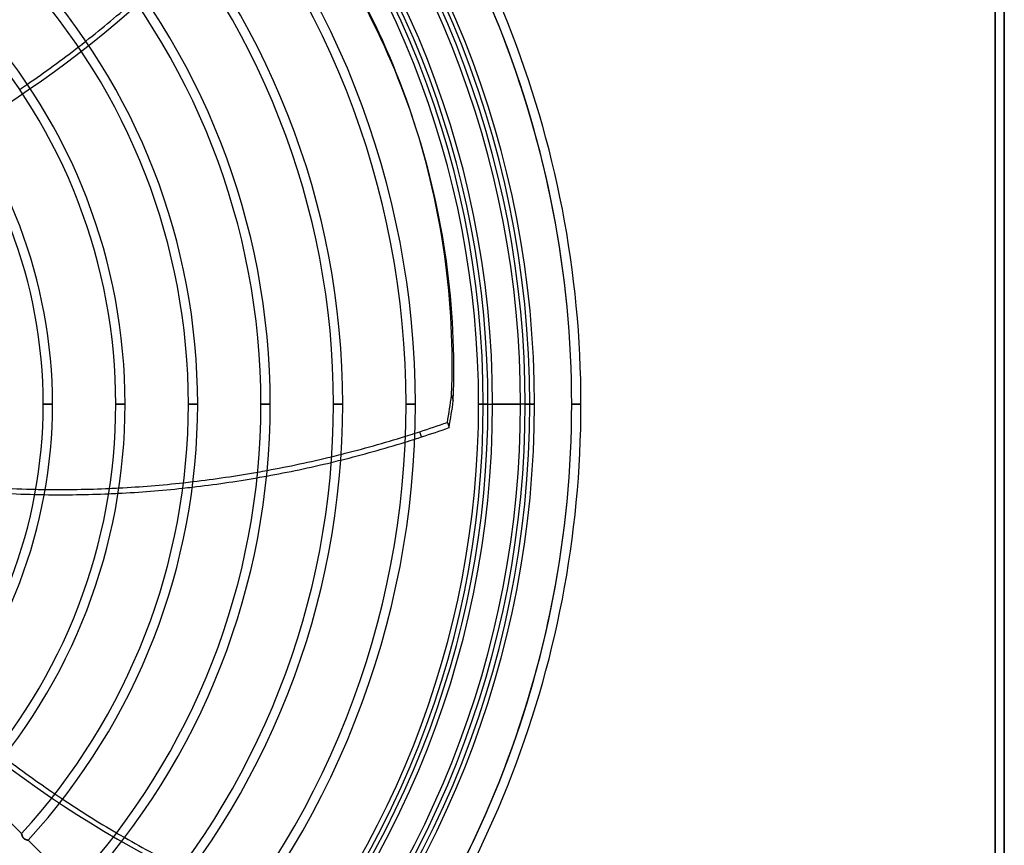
# Model space of a CAD drawing. Header units: millimetres. Extents: x -156 to 156, y -156 to 156.
# Tile 60 of 68: x 50 to 156, y -47 to 41. Entities that reach past the tile are written whole.
import ezdxf

# ---------------------------------------------------------------- set-up
doc = ezdxf.new("R2010")
doc.units = ezdxf.units.MM
doc.layers.add('MAIN-1', color=7, linetype='Continuous')

msp = doc.modelspace()

# ---------------------------------------------------------------- linework, layer by layer
at = {"layer": 'MAIN-1'}
for p, q in [((156, -136), (156, 136)), ((156, 136), (156, -136)), ((155, -135), (155, 135)), ((155, 135), (155, -135)), ((92.72, 29.82), (92.54, 30.38)), ((53.7, 0), (52.7, 0)), ((52.7, 0), (53.7, 0)), ((61.5, 0), (60.5, 0)), ((60.5, 0), (61.5, 0)), ((69.3, 0), (68.3, 0)), ((68.3, 0), (69.3, 0)), ((77.1, 0), (76.1, 0)), ((76.1, 0), (77.1, 0)), ((84.9, 0), (83.9, 0)), ((83.9, 0), (84.9, 0)), ((92.7, 0), (91.7, 0)), ((91.7, 0), (92.7, 0)), ((96.78, 0.38), (96.6, 0.94)), ((100.5, 0), (99.5, 0)), ((99.5, 0), (100.5, 0)), ((100, 0), (100.5, 0)), ((100.5, 0), (104, 0)), ((105, 0), (101, 0)), ((105.5, 0), (104.5, 0)), ((104.5, 0), (105.5, 0)), ((110.5, 0), (109.5, 0)), ((110.5, 0), (109.5, 0)), ((110.5, 0), (109.5, 0)), ((109.5, 0), (110.5, 0)), ((109.5, 0), (110.5, 0)), ((109.5, 0), (110.5, 0)), ((96.14, -1.95), (96.32, -2.51)), ((93.37, -3.51), (93.18, -2.95)), ((50.37, -46.13), (45.56, -41.31)), ((50.37, -46.14), (50.37, -46.13)), ((50.37, -46.13), (50.37, -46.13)), ((50.37, -46.13), (50.37, -46.13)), ((50.37, -46.13), (50.37, -46.13)), ((50.37, -46.13), (50.37, -46.13)), ((50.37, -46.13), (50.37, -46.13)), ((50.37, -46.13), (50.37, -46.14)), ((50.38, -46.15), (50.37, -46.14)), ((50.37, -46.14), (50.37, -46.14)), ((50.37, -46.14), (50.37, -46.15)), ((50.37, -46.15), (50.38, -46.16)), ((50.38, -46.16), (50.38, -46.15)), ((50.38, -46.17), (50.38, -46.16)), ((50.38, -46.16), (50.38, -46.17)), ((50.38, -46.19), (50.38, -46.17)), ((50.38, -46.17), (50.38, -46.18)), ((50.38, -46.18), (50.38, -46.19)), ((50.39, -46.2), (50.38, -46.19)), ((50.38, -46.19), (50.39, -46.2)), ((50.39, -46.22), (50.39, -46.2)), ((50.39, -46.2), (50.39, -46.22)), ((50.4, -46.23), (50.39, -46.22)), ((50.39, -46.22), (50.4, -46.24)), ((50.4, -46.25), (50.4, -46.23)), ((50.4, -46.24), (50.4, -46.25)), ((50.41, -46.27), (50.4, -46.25)), ((50.4, -46.25), (50.41, -46.27)), ((50.41, -46.29), (50.41, -46.27)), ((50.41, -46.27), (50.41, -46.29)), ((50.42, -46.31), (50.41, -46.29)), ((50.41, -46.29), (50.42, -46.31)), ((50.42, -46.33), (50.42, -46.31)), ((50.42, -46.31), (50.42, -46.33)), ((50.43, -46.35), (50.42, -46.33)), ((50.42, -46.33), (50.43, -46.35)), ((50.44, -46.37), (50.43, -46.35)), ((50.43, -46.35), (50.44, -46.37)), ((50.45, -46.4), (50.44, -46.37)), ((50.44, -46.37), (50.45, -46.39)), ((50.45, -46.39), (50.45, -46.41)), ((50.46, -46.42), (50.45, -46.4)), ((50.45, -46.41), (50.46, -46.43)), ((50.47, -46.44), (50.46, -46.42)), ((50.46, -46.43), (50.47, -46.45)), ((50.48, -46.46), (50.47, -46.44)), ((50.47, -46.45), (50.48, -46.47)), ((50.49, -46.48), (50.48, -46.46)), ((50.48, -46.47), (50.5, -46.49)), ((50.51, -46.51), (50.49, -46.48)), ((50.5, -46.49), (50.51, -46.51)), ((50.52, -46.53), (50.51, -46.51)), ((50.51, -46.51), (50.52, -46.53)), ((50.53, -46.55), (50.52, -46.53)), ((50.52, -46.53), (50.54, -46.55)), ((50.55, -46.57), (50.53, -46.55)), ((50.54, -46.55), (50.55, -46.57)), ((50.57, -46.59), (50.55, -46.57)), ((50.55, -46.57), (50.57, -46.59)), ((50.58, -46.61), (50.57, -46.59)), ((50.57, -46.59), (50.58, -46.61)), ((50.6, -46.63), (50.58, -46.61)), ((50.58, -46.61), (50.6, -46.63)), ((50.62, -46.65), (50.6, -46.63)), ((50.6, -46.63), (50.62, -46.65)), ((50.64, -46.67), (50.62, -46.65)), ((50.62, -46.65), (50.64, -46.66)), ((50.64, -46.66), (50.66, -46.68)), ((50.66, -46.68), (50.64, -46.67)), ((50.69, -46.7), (50.66, -46.68)), ((50.66, -46.68), (50.68, -46.69)), ((50.68, -46.69), (50.7, -46.71)), ((50.71, -46.71), (50.69, -46.7)), ((50.7, -46.71), (50.72, -46.72)), ((50.73, -46.72), (50.71, -46.71)), ((50.72, -46.72), (50.74, -46.73)), ((50.75, -46.73), (50.73, -46.72)), ((50.74, -46.73), (50.77, -46.74)), ((50.77, -46.75), (50.75, -46.73)), ((50.77, -46.74), (50.79, -46.75)), ((50.8, -46.75), (50.77, -46.75)), ((50.79, -46.75), (50.81, -46.76)), ((50.82, -46.76), (50.8, -46.75)), ((50.81, -46.76), (50.83, -46.77)), ((50.84, -46.77), (50.82, -46.76)), ((50.83, -46.77), (50.85, -46.78)), ((50.86, -46.78), (50.84, -46.77)), ((50.85, -46.78), (50.87, -46.78)), ((50.88, -46.79), (50.86, -46.78)), ((50.87, -46.78), (50.89, -46.79)), ((50.9, -46.79), (50.88, -46.79)), ((50.89, -46.79), (50.91, -46.79)), ((50.92, -46.8), (50.9, -46.79)), ((50.91, -46.79), (50.93, -46.8)), ((50.94, -46.8), (50.92, -46.8)), ((50.93, -46.8), (50.94, -46.8)), ((50.96, -46.81), (50.94, -46.8)), ((50.94, -46.8), (50.96, -46.81)), ((50.98, -46.81), (50.96, -46.81)), ((50.96, -46.81), (50.98, -46.81)), ((50.99, -46.82), (50.98, -46.81)), ((50.98, -46.81), (50.99, -46.82)), ((51.01, -46.82), (50.99, -46.82)), ((50.99, -46.82), (51.01, -46.82)), ((51.02, -46.82), (51.01, -46.82)), ((51.01, -46.82), (51.02, -46.82)), ((51.04, -46.83), (51.02, -46.82)), ((51.02, -46.82), (51.03, -46.83)), ((51.03, -46.83), (51.04, -46.83)), ((51.05, -46.83), (51.04, -46.83)), ((51.04, -46.83), (51.05, -46.83)), ((51.06, -46.83), (51.05, -46.83)), ((51.05, -46.83), (51.06, -46.83)), ((51.07, -46.83), (51.06, -46.83)), ((51.06, -46.83), (51.06, -46.83)), ((51.06, -46.83), (51.07, -46.83)), ((51.08, -46.84), (51.07, -46.83)), ((51.07, -46.83), (51.07, -46.83)), ((51.07, -46.83), (51.07, -46.83)), ((51.07, -46.83), (51.07, -46.83)), ((51.07, -46.83), (51.08, -46.84)), ((51.08, -46.84), (51.08, -46.84)), ((51.08, -46.84), (51.08, -46.84)), ((55.89, -51.65), (51.08, -46.84))]:
    msp.add_line(p, q, dxfattribs=at)
for radius, start, end in [(105, 0, 180), (101, 270, 90), (101, 0, 90), (100, 0, 90), (100, 270, 90), (109.5, 0, 43.5476), (109.5, 0, 43.5297), (109.5, 0, 43.43), (110.5, 0, 43.5274), (110.5, 0, 43.5274), (110.5, 0, 43.5274), (105.5, 0, 43.444), (104, 0, 43.347), (104.5, 0, 43.3549), (100.5, 0, 43.3658), (99.5, 0, 43.2722), (91.7, 0, 43.1252), (92.7, 0, 43.1454), (83.9, 0, 42.9509), (84.9, 0, 42.975), (77.1, 0, 42.77), (76.1, 0, 42.7407), (69.3, 0, 42.5189), (68.3, 0, 42.4825), (61.5, 0, 42.204), (60.5, 0, 42.1577), (52.7, 0, 41.9798), (53.7, 0, 41.7974), (105, 180, 0), (101, 270, 0), (100, 270, 0), (52.7, 318.0202, 0), (53.7, 318.2026, 0), (60.5, 317.8423, 0), (61.5, 317.796, 0), (68.3, 317.5175, 0), (69.3, 317.4811, 0), (76.1, 317.2593, 0), (77.1, 317.23, 0), (83.9, 317.0491, 0), (84.9, 317.025, 0), (91.7, 316.8748, 0), (92.7, 316.8546, 0), (99.5, 316.7278, 0), (100.5, 316.6342, 0), (104, 316.653, 0), (104.5, 316.6451, 0), (105.5, 316.556, 0), (109.5, 316.4524, 0), (109.5, 316.4703, 0), (109.5, 316.57, 0), (110.5, 316.4726, 0), (110.5, 316.4726, 0), (110.5, 316.4726, 0)]:
    msp.add_arc((0, 0), radius, start, end, dxfattribs=at)
for centre, major_axis, start_param, end_param in [((-7.25, 97.91), (-98.91, -32.14), 1.73342, 2.277912), ((-28.62, -8.99), (-121.16, -39.37), 3.141593, 3.429322), ((-28.44, -9.55), (121.16, 39.37), 0, 0.28773), ((-7.43, 98.47), (-98.91, -32.14), 1.998834, 2.066905), ((-7.43, 98.47), (-98.91, -32.14), 1.921815, 1.988904), ((-7.43, 98.47), (-98.91, -32.14), 1.988904, 1.998834), ((-7.43, 98.47), (-98.91, -32.14), 1.912002, 1.921815), ((-28.62, -8.99), (-121.16, -39.37), 2.853863, 3.141593), ((-28.44, -9.55), (121.16, 39.37), -0.28773, 0), ((-0.09, 0.28), (-94.15, -30.59), 2.732507, 2.767764), ((0.09, -0.28), (94.15, 30.59), -0.409086, -0.373829), ((67.18, 77.07), (-98.91, -32.14), 1.570796, 1.600804), ((67.18, 77.07), (-98.91, -32.14), 1.555175, 1.56538), ((67.18, 77.07), (-98.91, -32.14), 1.56538, 1.570796), ((67.37, 76.51), (98.91, 32.14), -1.570796, -1.540788), ((67.37, 76.51), (98.91, 32.14), -1.657643, -1.588503), ((67.18, 77.07), (-98.91, -32.14), 1.486162, 1.555175), ((67.37, 76.51), (98.91, 32.14), -1.588503, -1.57828), ((67.37, 76.51), (98.91, 32.14), -1.57828, -1.570796), ((67.37, 76.51), (98.91, 32.14), -1.736312, -1.667762), ((67.18, 77.07), (-98.91, -32.14), 1.407636, 1.476062), ((67.37, 76.51), (98.91, 32.14), -1.667762, -1.657643), ((67.18, 77.07), (-98.91, -32.14), 1.476062, 1.486162), ((67.18, 77.07), (-98.91, -32.14), 1.32955, 1.397606), ((67.18, 77.07), (-98.91, -32.14), 1.397606, 1.407636), ((67.18, 77.07), (-98.91, -32.14), 1.251667, 1.319558), ((67.18, 77.07), (-98.91, -32.14), 1.319558, 1.32955), ((67.37, 76.51), (98.91, 32.14), -1.81454, -1.746361), ((67.37, 76.51), (98.91, 32.14), -1.746361, -1.736312), ((67.37, 76.51), (98.91, 32.14), -2.020743, -1.980621), ((67.18, 77.07), (-98.91, -32.14), 1.123705, 1.16376), ((67.18, 77.07), (-98.91, -32.14), 1.16376, 1.173762), ((67.18, 77.07), (-98.91, -32.14), 1.173762, 1.241685), ((67.18, 77.07), (-98.91, -32.14), 1.241685, 1.251667), ((67.37, 76.51), (98.91, 32.14), -1.892562, -1.82455), ((67.37, 76.51), (98.91, 32.14), -1.82455, -1.81454), ((67.37, 76.51), (98.91, 32.14), -1.980621, -1.970603), ((67.37, 76.51), (98.91, 32.14), -1.970603, -1.902562), ((67.37, 76.51), (98.91, 32.14), -1.902562, -1.892562), ((90.87, 37.15), (-61.13, 84.14), 1.73342, 2.277912), ((91.35, 37.49), (-61.13, 84.14), 1.921815, 1.988904), ((91.35, 37.49), (-61.13, 84.14), 1.988904, 1.998834), ((91.35, 37.49), (-61.13, 84.14), 1.998834, 2.066905), ((91.35, 37.49), (-61.13, 84.14), 2.066905, 2.077006), ((91.35, 37.49), (-61.13, 84.14), 2.077006, 2.146417)]:
    msp.add_ellipse(centre, major_axis=major_axis, ratio=0.809017, start_param=start_param, end_param=end_param, dxfattribs=at)

doc.saveas('drawing.dxf')
